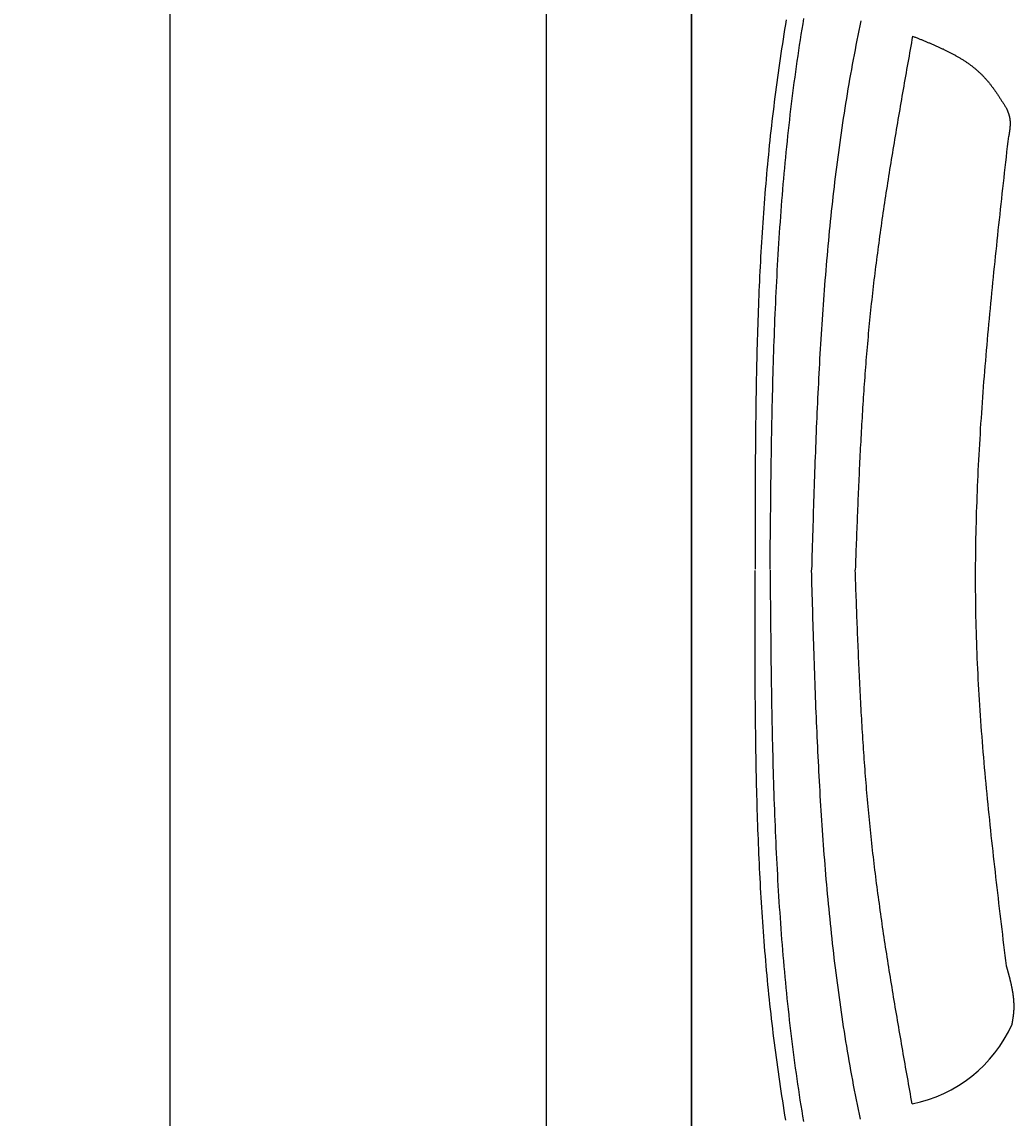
# Model space of a CAD drawing. Extents: x 715 to 7297, y 267 to 5710.
# Tile 5 of 91: x 715 to 1392, y 1359 to 2107. Entities that reach past the tile are written whole.
import ezdxf

# ---------------------------------------------------------------- set-up
doc = ezdxf.new("R2010")
doc.units = 0
doc.layers.get('0').update_dxf_attribs({"linetype": 'CONTINUOUS'})
doc.layers.get('DEFPOINTS').update_dxf_attribs({"linetype": 'CONTINUOUS'})
doc.layers.add('4', color=3, linetype='CONTINUOUS')
doc.layers.add('CAR', color=10, linetype='CONTINUOUS')
doc.styles.get("Standard").update_dxf_attribs({"font": 'ISOCP.SHX'})
doc.dimstyles.get("Standard").update_dxf_attribs({"dimtxt": 6, "dimasz": 10, "dimexe": 0.18, "dimexo": 0.0625, "dimgap": 2, "dimtad": 1, "dimzin": 0, "dimcen": 0.09, "dimazin": 3, "dimtfac": 1, "dimtofl": 0, "dimtmove": 0, "dimatfit": 3})

# ---------------------------------------------------------------- blocks, each defined once
blk = doc.blocks.new('PUNKT')
at = {"layer": '4', "color": 0, "linetype": 'BYBLOCK'}
blk.add_line((-0.5, 0), (-1, 0), dxfattribs=at)
at = {"layer": '4', "color": 0, "linetype": 'BYBLOCK', "const_width": 0.5}
blk.add_lwpolyline([(-0.25, 0, 1), (0.25, 0, 1)], format="xyb", close=True, dxfattribs=at)
blk = doc.blocks.new('*U20')
at = {"layer": '4', "color": 2}
blk.add_text('490', height=70, rotation=90, dxfattribs=at).set_placement((785.85, 2660.12))
blk = doc.blocks.new('*D4')
at = {"layer": '4'}
for p, q in [((1352.77, 5187.27), (775.85, 5187.27)), ((815.85, 327.27), (815.85, 5147.27)), ((1352.77, 287.27), (775.85, 287.27))]:
    blk.add_line(p, q, dxfattribs=at)
at = {"layer": 'DEFPOINTS', "color": 0}
for p in [(815.85, 5187.27), (1372.77, 5187.27), (1372.77, 287.27)]:
    blk.add_point(p, dxfattribs=at)
blk.add_blockref('*U20', (0, 0))
at = {"layer": '4', "xscale": 40, "yscale": 40, "zscale": 40}
for p, rotation in [((815.85, 5187.27), 90), ((815.85, 287.27), 270)]:
    blk.add_blockref('PUNKT', p, dxfattribs=dict(at, rotation=rotation))

msp = doc.modelspace()

# ---------------------------------------------------------------- linework, layer by layer
for p, q in [((1171.626, 5090.337), (1171.717, 437.271)), ((1171.578, 390.271), (1171.578, 5084.271)), ((1072.775, 337.271), (1072.775, 2737.271))]:
    msp.add_line(p, q)
at = {"layer": 'CAR'}
for points in [[(1236.28, 2108.55, 0), (1235.75, 2105.27, 0), (1235.22, 2101.99, 0), (1234.71, 2098.7, 0), (1234.2, 2095.42, 0), (1233.69, 2092.14, 0), (1233.19, 2088.85, 0), (1232.7, 2085.56, 0), (1232.21, 2082.28, 0), (1231.74, 2078.99, 0), (1231.26, 2075.7, 0), (1230.8, 2072.41, 0), (1230.34, 2069.12, 0), (1229.89, 2065.83, 0), (1229.45, 2062.54, 0), (1229.02, 2059.25, 0), (1228.59, 2055.95, 0), (1228.17, 2052.66, 0), (1227.76, 2049.36, 0), (1227.36, 2046.07, 0), (1226.97, 2042.77, 0), (1226.58, 2039.47, 0), (1226.2, 2036.18, 0), (1225.83, 2032.88, 0), (1225.47, 2029.58, 0), (1225.12, 2026.27, 0), (1224.78, 2022.97, 0), (1224.44, 2019.67, 0), (1224.11, 2016.37, 0), (1223.79, 2013.06, 0), (1223.48, 2009.76, 0), (1223.17, 2006.45, 0), (1222.87, 2003.14, 0), (1222.58, 1999.84, 0), (1222.3, 1996.53, 0), (1222.02, 1993.22, 0), (1221.75, 1989.91, 0), (1221.49, 1986.6, 0), (1221.23, 1983.29, 0), (1220.99, 1979.97, 0), (1220.74, 1976.66, 0), (1220.51, 1973.35, 0), (1220.28, 1970.03, 0), (1220.06, 1966.72, 0), (1219.84, 1963.4, 0), (1219.63, 1960.09, 0), (1219.43, 1956.77, 0), (1219.23, 1953.45, 0), (1219.04, 1950.13, 0), (1218.86, 1946.82, 0), (1218.68, 1943.5, 0), (1218.5, 1940.18, 0), (1218.33, 1936.86, 0), (1218.17, 1933.53, 0), (1218.01, 1930.21, 0), (1217.86, 1926.89, 0), (1217.72, 1923.57, 0), (1217.58, 1920.24, 0), (1217.44, 1916.92, 0), (1217.31, 1913.6, 0), (1217.18, 1910.27, 0), (1217.06, 1906.94, 0), (1216.94, 1903.62, 0), (1216.83, 1900.29, 0), (1216.72, 1896.96, 0), (1216.62, 1893.64, 0), (1216.52, 1890.31, 0), (1216.43, 1886.98, 0), (1216.34, 1883.65, 0), (1216.25, 1880.32, 0), (1216.17, 1876.99, 0), (1216.09, 1873.66, 0), (1216.02, 1870.33, 0), (1215.95, 1867, 0), (1215.88, 1863.67, 0), (1215.82, 1860.34, 0), (1215.76, 1857, 0), (1215.7, 1853.67, 0), (1215.65, 1850.34, 0), (1215.6, 1847.01, 0), (1215.55, 1843.67, 0), (1215.51, 1840.34, 0), (1215.47, 1837, 0), (1215.43, 1833.67, 0), (1215.39, 1830.34, 0), (1215.36, 1827, 0), (1215.33, 1823.67, 0), (1215.3, 1820.33, 0), (1215.28, 1816.99, 0), (1215.26, 1813.66, 0), (1215.23, 1810.32, 0), (1215.22, 1806.98, 0), (1215.2, 1803.65, 0), (1215.18, 1800.31, 0), (1215.17, 1796.97, 0), (1215.16, 1793.64, 0), (1215.15, 1790.3, 0), (1215.14, 1786.96, 0), (1215.14, 1783.62, 0), (1215.13, 1780.29, 0), (1215.13, 1776.95, 0), (1215.12, 1773.61, 0), (1215.12, 1770.27, 0), (1215.12, 1766.93, 0), (1215.12, 1763.59, 0), (1215.12, 1760.26, 0), (1215.12, 1756.92, 0), (1215.13, 1753.58, 0), (1215.13, 1750.24, 0), (1215.13, 1746.9, 0), (1215.14, 1743.56, 0), (1215.14, 1740.22, 0), (1215.14, 1736.88, 0), (1215.15, 1733.54, 0)], [(1225.3, 1733.32, 0), (1225.34, 1737.04, 0), (1225.37, 1740.76, 0), (1225.4, 1744.48, 0), (1225.44, 1748.2, 0), (1225.47, 1751.92, 0), (1225.51, 1755.64, 0), (1225.55, 1759.36, 0), (1225.58, 1763.08, 0), (1225.62, 1766.8, 0), (1225.66, 1770.52, 0), (1225.7, 1774.24, 0), (1225.74, 1777.96, 0), (1225.78, 1781.68, 0), (1225.83, 1785.4, 0), (1225.87, 1789.11, 0), (1225.92, 1792.83, 0), (1225.97, 1796.55, 0), (1226.02, 1800.27, 0), (1226.07, 1803.98, 0), (1226.12, 1807.7, 0), (1226.18, 1811.42, 0), (1226.24, 1815.13, 0), (1226.3, 1818.85, 0), (1226.37, 1822.56, 0), (1226.43, 1826.28, 0), (1226.5, 1829.99, 0), (1226.58, 1833.7, 0), (1226.65, 1837.42, 0), (1226.73, 1841.13, 0), (1226.81, 1844.84, 0), (1226.9, 1848.55, 0), (1226.99, 1852.26, 0), (1227.08, 1855.97, 0), (1227.17, 1859.68, 0), (1227.27, 1863.39, 0), (1227.38, 1867.1, 0), (1227.49, 1870.81, 0), (1227.6, 1874.52, 0), (1227.71, 1878.22, 0), (1227.83, 1881.93, 0), (1227.96, 1885.63, 0), (1228.09, 1889.34, 0), (1228.22, 1893.04, 0), (1228.36, 1896.74, 0), (1228.5, 1900.44, 0), (1228.65, 1904.14, 0), (1228.81, 1907.84, 0), (1228.97, 1911.54, 0), (1229.13, 1915.24, 0), (1229.3, 1918.94, 0), (1229.47, 1922.63, 0), (1229.66, 1926.33, 0), (1229.84, 1930.02, 0), (1230.03, 1933.72, 0), (1230.23, 1937.41, 0), (1230.44, 1941.1, 0), (1230.65, 1944.79, 0), (1230.87, 1948.48, 0), (1231.09, 1952.17, 0), (1231.32, 1955.85, 0), (1231.56, 1959.54, 0), (1231.8, 1963.22, 0), (1232.05, 1966.91, 0), (1232.31, 1970.59, 0), (1232.57, 1974.27, 0), (1232.85, 1977.95, 0), (1233.12, 1981.63, 0), (1233.41, 1985.31, 0), (1233.71, 1988.98, 0), (1234.01, 1992.66, 0), (1234.32, 1996.33, 0), (1234.63, 2000, 0), (1234.96, 2003.67, 0), (1235.29, 2007.34, 0), (1235.63, 2011.01, 0), (1235.99, 2014.68, 0), (1236.34, 2018.34, 0), (1236.71, 2022, 0), (1237.09, 2025.67, 0), (1237.47, 2029.33, 0), (1237.86, 2032.99, 0), (1238.27, 2036.64, 0), (1238.68, 2040.3, 0), (1239.1, 2043.95, 0), (1239.53, 2047.61, 0), (1239.97, 2051.26, 0), (1240.42, 2054.91, 0), (1240.88, 2058.56, 0), (1241.35, 2062.2, 0), (1241.82, 2065.85, 0), (1242.31, 2069.49, 0), (1242.81, 2073.13, 0), (1243.32, 2076.77, 0), (1243.84, 2080.41, 0), (1244.37, 2084.04, 0), (1244.91, 2087.68, 0), (1245.46, 2091.31, 0), (1246.02, 2094.94, 0), (1246.59, 2098.57, 0), (1247.18, 2102.2, 0), (1247.77, 2105.82, 0), (1248.38, 2109.44, 0)], [(1287.3, 2107.81, 0), (1286.6, 2104.52, 0), (1285.91, 2101.23, 0), (1285.24, 2097.93, 0), (1284.57, 2094.63, 0), (1283.92, 2091.33, 0), (1283.27, 2088.02, 0), (1282.64, 2084.71, 0), (1282.01, 2081.4, 0), (1281.4, 2078.09, 0), (1280.79, 2074.78, 0), (1280.2, 2071.46, 0), (1279.61, 2068.14, 0), (1279.04, 2064.82, 0), (1278.47, 2061.49, 0), (1277.91, 2058.17, 0), (1277.36, 2054.84, 0), (1276.82, 2051.51, 0), (1276.29, 2048.18, 0), (1275.77, 2044.85, 0), (1275.26, 2041.51, 0), (1274.76, 2038.17, 0), (1274.26, 2034.84, 0), (1273.78, 2031.5, 0), (1273.3, 2028.15, 0), (1272.83, 2024.81, 0), (1272.37, 2021.47, 0), (1271.92, 2018.12, 0), (1271.47, 2014.77, 0), (1271.04, 2011.43, 0), (1270.61, 2008.08, 0), (1270.19, 2004.73, 0), (1269.78, 2001.38, 0), (1269.37, 1998.02, 0), (1268.98, 1994.67, 0), (1268.59, 1991.32, 0), (1268.2, 1987.96, 0), (1267.83, 1984.61, 0), (1267.46, 1981.25, 0), (1267.1, 1977.9, 0), (1266.75, 1974.54, 0), (1266.4, 1971.18, 0), (1266.06, 1967.83, 0), (1265.73, 1964.47, 0), (1265.4, 1961.11, 0), (1265.08, 1957.75, 0), (1264.77, 1954.39, 0), (1264.46, 1951.03, 0), (1264.16, 1947.68, 0), (1263.87, 1944.32, 0), (1263.58, 1940.96, 0), (1263.29, 1937.6, 0), (1263.02, 1934.24, 0), (1262.75, 1930.89, 0), (1262.48, 1927.53, 0), (1262.22, 1924.17, 0), (1261.97, 1920.81, 0), (1261.72, 1917.46, 0), (1261.48, 1914.1, 0), (1261.24, 1910.75, 0), (1261.01, 1907.39, 0), (1260.78, 1904.04, 0), (1260.56, 1900.68, 0), (1260.34, 1897.33, 0), (1260.13, 1893.97, 0), (1259.92, 1890.62, 0), (1259.71, 1887.27, 0), (1259.52, 1883.91, 0), (1259.32, 1880.56, 0), (1259.13, 1877.21, 0), (1258.94, 1873.85, 0), (1258.76, 1870.5, 0), (1258.58, 1867.15, 0), (1258.41, 1863.8, 0), (1258.24, 1860.45, 0), (1258.07, 1857.1, 0), (1257.91, 1853.75, 0), (1257.75, 1850.39, 0), (1257.59, 1847.04, 0), (1257.44, 1843.69, 0), (1257.29, 1840.34, 0), (1257.14, 1836.99, 0), (1257, 1833.64, 0), (1256.86, 1830.29, 0), (1256.72, 1826.94, 0), (1256.58, 1823.59, 0), (1256.45, 1820.25, 0), (1256.32, 1816.9, 0), (1256.19, 1813.55, 0), (1256.07, 1810.2, 0), (1255.94, 1806.85, 0), (1255.82, 1803.5, 0), (1255.7, 1800.15, 0), (1255.59, 1796.8, 0), (1255.47, 1793.46, 0), (1255.36, 1790.11, 0), (1255.25, 1786.76, 0), (1255.14, 1783.41, 0), (1255.03, 1780.07, 0), (1254.92, 1776.72, 0), (1254.81, 1773.37, 0), (1254.71, 1770.02, 0), (1254.6, 1766.67, 0), (1254.5, 1763.33, 0), (1254.4, 1759.98, 0), (1254.3, 1756.63, 0), (1254.2, 1753.29, 0), (1254.1, 1749.94, 0), (1254, 1746.59, 0), (1253.9, 1743.24, 0), (1253.8, 1739.9, 0), (1253.7, 1736.55, 0), (1253.6, 1733.2, 0)], [(1322.57, 2097.45, 0), (1322.17, 2095.17, 0), (1321.76, 2092.9, 0), (1321.36, 2090.62, 0), (1320.96, 2088.35, 0), (1320.55, 2086.07, 0), (1320.15, 2083.8, 0), (1319.74, 2081.53, 0), (1319.34, 2079.25, 0), (1318.94, 2076.98, 0), (1318.53, 2074.7, 0), (1318.13, 2072.43, 0), (1317.73, 2070.15, 0), (1317.33, 2067.88, 0), (1316.93, 2065.61, 0), (1316.53, 2063.33, 0), (1316.13, 2061.06, 0), (1315.73, 2058.78, 0), (1315.34, 2056.51, 0), (1314.94, 2054.23, 0), (1314.55, 2051.96, 0), (1314.15, 2049.68, 0), (1313.76, 2047.4, 0), (1313.37, 2045.13, 0), (1312.97, 2042.85, 0), (1312.58, 2040.58, 0), (1312.2, 2038.3, 0), (1311.81, 2036.03, 0), (1311.42, 2033.75, 0), (1311.04, 2031.47, 0), (1310.65, 2029.2, 0), (1310.27, 2026.92, 0), (1309.89, 2024.64, 0), (1309.51, 2022.37, 0), (1309.14, 2020.09, 0), (1308.76, 2017.81, 0), (1308.39, 2015.54, 0), (1308.02, 2013.26, 0), (1307.65, 2010.98, 0), (1307.28, 2008.7, 0), (1306.91, 2006.42, 0), (1306.55, 2004.14, 0), (1306.19, 2001.87, 0), (1305.83, 1999.59, 0), (1305.47, 1997.31, 0), (1305.11, 1995.03, 0), (1304.76, 1992.75, 0), (1304.41, 1990.47, 0), (1304.06, 1988.19, 0), (1303.71, 1985.91, 0), (1303.37, 1983.63, 0), (1303.03, 1981.35, 0), (1302.69, 1979.07, 0), (1302.35, 1976.78, 0), (1302.02, 1974.5, 0), (1301.69, 1972.22, 0), (1301.36, 1969.94, 0), (1301.03, 1967.66, 0), (1300.71, 1965.37, 0), (1300.39, 1963.09, 0), (1300.07, 1960.81, 0), (1299.76, 1958.52, 0), (1299.45, 1956.24, 0), (1299.14, 1953.95, 0), (1298.83, 1951.67, 0), (1298.53, 1949.38, 0), (1298.23, 1947.1, 0), (1297.94, 1944.81, 0), (1297.64, 1942.53, 0), (1297.35, 1940.24, 0), (1297.07, 1937.95, 0), (1296.79, 1935.67, 0), (1296.51, 1933.38, 0), (1296.23, 1931.09, 0), (1295.96, 1928.8, 0), (1295.7, 1926.51, 0), (1295.43, 1924.22, 0), (1295.17, 1921.94, 0), (1294.92, 1919.65, 0), (1294.66, 1917.35, 0), (1294.41, 1915.06, 0), (1294.17, 1912.77, 0), (1293.93, 1910.48, 0), (1293.69, 1908.19, 0), (1293.46, 1905.9, 0), (1293.23, 1903.6, 0), (1293.01, 1901.31, 0), (1292.79, 1899.02, 0), (1292.57, 1896.72, 0), (1292.35, 1894.43, 0), (1292.14, 1892.13, 0), (1291.94, 1889.84, 0), (1291.73, 1887.54, 0), (1291.53, 1885.25, 0), (1291.34, 1882.95, 0), (1291.15, 1880.65, 0), (1290.96, 1878.36, 0), (1290.77, 1876.06, 0), (1290.59, 1873.76, 0), (1290.41, 1871.46, 0), (1290.23, 1869.16, 0), (1290.06, 1866.87, 0), (1289.89, 1864.57, 0), (1289.72, 1862.27, 0), (1289.55, 1859.97, 0), (1289.39, 1857.67, 0), (1289.23, 1855.37, 0), (1289.07, 1853.07, 0), (1288.92, 1850.77, 0), (1288.77, 1848.47, 0), (1288.62, 1846.16, 0), (1288.48, 1843.86, 0), (1288.33, 1841.56, 0), (1288.19, 1839.26, 0), (1288.05, 1836.96, 0), (1287.91, 1834.65, 0), (1287.78, 1832.35, 0), (1287.65, 1830.05, 0), (1287.52, 1827.74, 0), (1287.39, 1825.44, 0), (1287.27, 1823.14, 0), (1287.14, 1820.83, 0), (1287.02, 1818.53, 0), (1286.9, 1816.22, 0), (1286.78, 1813.92, 0), (1286.67, 1811.61, 0), (1286.55, 1809.31, 0), (1286.44, 1807, 0), (1286.33, 1804.7, 0), (1286.22, 1802.39, 0), (1286.11, 1800.09, 0), (1286.01, 1797.78, 0), (1285.9, 1795.47, 0), (1285.8, 1793.17, 0), (1285.7, 1790.86, 0), (1285.59, 1788.56, 0), (1285.49, 1786.25, 0), (1285.4, 1783.94, 0), (1285.3, 1781.64, 0), (1285.2, 1779.33, 0), (1285.11, 1777.02, 0), (1285.01, 1774.71, 0), (1284.92, 1772.41, 0), (1284.83, 1770.1, 0), (1284.74, 1767.79, 0), (1284.65, 1765.48, 0), (1284.56, 1763.18, 0), (1284.47, 1760.87, 0), (1284.38, 1758.56, 0), (1284.29, 1756.25, 0), (1284.2, 1753.95, 0), (1284.12, 1751.64, 0), (1284.03, 1749.33, 0), (1283.94, 1747.02, 0), (1283.86, 1744.71, 0), (1283.77, 1742.41, 0), (1283.68, 1740.1, 0), (1283.6, 1737.79, 0), (1283.51, 1735.48, 0), (1283.43, 1733.17, 0)], [(1322.57, 2097.45, 0), (1323.08, 2097.25, 0), (1323.58, 2097.04, 0), (1324.08, 2096.84, 0), (1324.58, 2096.64, 0), (1325.08, 2096.44, 0), (1325.59, 2096.24, 0), (1326.09, 2096.04, 0), (1326.59, 2095.84, 0), (1327.09, 2095.64, 0), (1327.59, 2095.44, 0), (1328.09, 2095.23, 0), (1328.59, 2095.03, 0), (1329.09, 2094.83, 0), (1329.59, 2094.62, 0), (1330.09, 2094.42, 0), (1330.59, 2094.22, 0), (1331.09, 2094.01, 0), (1331.59, 2093.81, 0), (1332.08, 2093.6, 0), (1332.58, 2093.39, 0), (1333.08, 2093.19, 0), (1333.57, 2092.98, 0), (1334.07, 2092.77, 0), (1334.56, 2092.56, 0), (1335.06, 2092.35, 0), (1335.55, 2092.14, 0), (1336.04, 2091.93, 0), (1336.54, 2091.72, 0), (1337.03, 2091.51, 0), (1337.52, 2091.3, 0), (1338.01, 2091.08, 0), (1338.5, 2090.87, 0), (1338.98, 2090.65, 0), (1339.47, 2090.43, 0), (1339.96, 2090.22, 0), (1340.44, 2090, 0), (1340.93, 2089.78, 0), (1341.41, 2089.55, 0), (1341.89, 2089.33, 0), (1342.38, 2089.11, 0), (1342.86, 2088.88, 0), (1343.34, 2088.66, 0), (1343.81, 2088.43, 0), (1344.29, 2088.2, 0), (1344.77, 2087.97, 0), (1345.24, 2087.74, 0), (1345.72, 2087.51, 0), (1346.19, 2087.28, 0), (1346.66, 2087.04, 0), (1347.13, 2086.8, 0), (1347.6, 2086.57, 0), (1348.07, 2086.33, 0), (1348.53, 2086.08, 0), (1349, 2085.84, 0), (1349.46, 2085.6, 0), (1349.92, 2085.35, 0), (1350.38, 2085.1, 0), (1350.84, 2084.85, 0), (1351.3, 2084.6, 0), (1351.75, 2084.35, 0), (1352.21, 2084.1, 0), (1352.66, 2083.84, 0), (1353.11, 2083.58, 0), (1353.56, 2083.32, 0), (1354, 2083.06, 0), (1354.45, 2082.8, 0), (1354.89, 2082.53, 0), (1355.34, 2082.26, 0), (1355.78, 2081.99, 0), (1356.22, 2081.72, 0), (1356.65, 2081.45, 0), (1357.09, 2081.17, 0), (1357.52, 2080.9, 0), (1357.95, 2080.62, 0), (1358.38, 2080.33, 0), (1358.81, 2080.05, 0), (1359.23, 2079.76, 0), (1359.66, 2079.47, 0), (1360.08, 2079.18, 0), (1360.49, 2078.89, 0), (1360.91, 2078.59, 0), (1361.33, 2078.29, 0), (1361.74, 2077.99, 0), (1362.15, 2077.69, 0), (1362.56, 2077.38, 0), (1362.96, 2077.08, 0), (1363.37, 2076.77, 0), (1363.77, 2076.45, 0), (1364.17, 2076.14, 0), (1364.56, 2075.82, 0), (1364.96, 2075.5, 0), (1365.35, 2075.17, 0), (1365.74, 2074.85, 0), (1366.13, 2074.52, 0), (1366.51, 2074.19, 0), (1366.89, 2073.85, 0), (1367.27, 2073.51, 0), (1367.65, 2073.17, 0), (1368.02, 2072.83, 0), (1368.4, 2072.48, 0), (1368.77, 2072.13, 0), (1369.13, 2071.78, 0), (1369.5, 2071.43, 0), (1369.86, 2071.07, 0), (1370.22, 2070.71, 0), (1370.57, 2070.34, 0), (1370.92, 2069.98, 0), (1371.27, 2069.6, 0), (1371.62, 2069.23, 0), (1371.97, 2068.85, 0), (1372.31, 2068.48, 0), (1372.65, 2068.09, 0), (1372.98, 2067.71, 0), (1373.32, 2067.32, 0), (1373.65, 2066.93, 0), (1373.98, 2066.54, 0), (1374.31, 2066.14, 0), (1374.64, 2065.74, 0), (1374.96, 2065.34, 0), (1375.28, 2064.94, 0), (1375.6, 2064.53, 0), (1375.92, 2064.13, 0), (1376.23, 2063.72, 0), (1376.54, 2063.31, 0), (1376.86, 2062.89, 0), (1377.17, 2062.48, 0), (1377.47, 2062.06, 0), (1377.78, 2061.64, 0), (1378.08, 2061.22, 0), (1378.39, 2060.79, 0), (1378.69, 2060.37, 0), (1378.99, 2059.94, 0), (1379.29, 2059.52, 0), (1379.58, 2059.09, 0), (1379.88, 2058.65, 0), (1380.18, 2058.22, 0), (1380.47, 2057.79, 0), (1380.76, 2057.35, 0), (1381.05, 2056.92, 0), (1381.34, 2056.48, 0), (1381.63, 2056.04, 0), (1381.92, 2055.6, 0), (1382.21, 2055.16, 0), (1382.49, 2054.72, 0), (1382.78, 2054.27, 0), (1383.06, 2053.83, 0), (1383.35, 2053.39, 0), (1383.63, 2052.94, 0), (1383.91, 2052.5, 0), (1384.2, 2052.05, 0), (1384.48, 2051.6, 0), (1384.76, 2051.16, 0), (1385.04, 2050.71, 0), (1385.32, 2050.26, 0), (1385.6, 2049.81, 0), (1385.88, 2049.36, 0), (1386.16, 2048.91, 0), (1386.44, 2048.47, 0), (1386.72, 2048.02, 0)], [(1386.72, 2048.02, 0), (1386.77, 2047.9, 0), (1386.81, 2047.79, 0), (1386.86, 2047.68, 0), (1386.9, 2047.56, 0), (1386.95, 2047.45, 0), (1387, 2047.34, 0), (1387.04, 2047.22, 0), (1387.09, 2047.11, 0), (1387.13, 2047, 0), (1387.18, 2046.88, 0), (1387.22, 2046.77, 0), (1387.27, 2046.66, 0), (1387.31, 2046.54, 0), (1387.36, 2046.43, 0), (1387.4, 2046.32, 0), (1387.44, 2046.2, 0), (1387.49, 2046.09, 0), (1387.53, 2045.98, 0), (1387.57, 2045.86, 0), (1387.62, 2045.75, 0), (1387.66, 2045.63, 0), (1387.7, 2045.52, 0), (1387.74, 2045.41, 0), (1387.78, 2045.29, 0), (1387.82, 2045.18, 0), (1387.86, 2045.06, 0), (1387.9, 2044.95, 0), (1387.94, 2044.84, 0), (1387.98, 2044.72, 0), (1388.02, 2044.61, 0), (1388.06, 2044.49, 0), (1388.1, 2044.38, 0), (1388.14, 2044.26, 0), (1388.17, 2044.15, 0), (1388.21, 2044.04, 0), (1388.24, 2043.92, 0), (1388.28, 2043.81, 0), (1388.31, 2043.69, 0), (1388.35, 2043.58, 0), (1388.38, 2043.46, 0), (1388.41, 2043.35, 0), (1388.45, 2043.23, 0), (1388.48, 2043.12, 0), (1388.51, 2043, 0), (1388.54, 2042.88, 0), (1388.57, 2042.77, 0), (1388.6, 2042.65, 0), (1388.62, 2042.54, 0), (1388.65, 2042.42, 0), (1388.68, 2042.31, 0), (1388.7, 2042.19, 0), (1388.73, 2042.07, 0), (1388.75, 2041.96, 0), (1388.77, 2041.84, 0), (1388.8, 2041.72, 0), (1388.82, 2041.61, 0), (1388.84, 2041.49, 0), (1388.86, 2041.37, 0), (1388.88, 2041.26, 0), (1388.9, 2041.14, 0), (1388.91, 2041.02, 0), (1388.93, 2040.9, 0), (1388.95, 2040.79, 0), (1388.96, 2040.67, 0), (1388.98, 2040.55, 0), (1388.99, 2040.43, 0), (1389, 2040.31, 0), (1389.02, 2040.2, 0), (1389.03, 2040.08, 0), (1389.04, 2039.96, 0), (1389.05, 2039.84, 0), (1389.06, 2039.72, 0), (1389.07, 2039.6, 0), (1389.08, 2039.49, 0), (1389.08, 2039.37, 0), (1389.09, 2039.25, 0), (1389.1, 2039.13, 0), (1389.1, 2039.01, 0), (1389.11, 2038.89, 0), (1389.11, 2038.77, 0), (1389.12, 2038.65, 0), (1389.12, 2038.53, 0), (1389.12, 2038.41, 0), (1389.13, 2038.29, 0), (1389.13, 2038.17, 0), (1389.13, 2038.05, 0), (1389.13, 2037.94, 0), (1389.13, 2037.82, 0), (1389.13, 2037.7, 0), (1389.13, 2037.58, 0), (1389.13, 2037.46, 0), (1389.12, 2037.33, 0), (1389.12, 2037.21, 0), (1389.12, 2037.09, 0), (1389.12, 2036.97, 0), (1389.11, 2036.85, 0), (1389.11, 2036.73, 0), (1389.1, 2036.61, 0), (1389.1, 2036.49, 0), (1389.09, 2036.37, 0), (1389.08, 2036.25, 0), (1389.08, 2036.13, 0), (1389.07, 2036.01, 0), (1389.06, 2035.89, 0), (1389.05, 2035.77, 0), (1389.05, 2035.65, 0), (1389.04, 2035.52, 0), (1389.03, 2035.4, 0), (1389.02, 2035.28, 0), (1389.01, 2035.16, 0), (1389, 2035.04, 0), (1388.99, 2034.92, 0), (1388.98, 2034.8, 0), (1388.96, 2034.67, 0), (1388.95, 2034.55, 0), (1388.94, 2034.43, 0), (1388.93, 2034.31, 0), (1388.91, 2034.19, 0), (1388.9, 2034.07, 0), (1388.89, 2033.94, 0), (1388.87, 2033.82, 0), (1388.86, 2033.7, 0), (1388.85, 2033.58, 0), (1388.83, 2033.46, 0), (1388.82, 2033.33, 0), (1388.8, 2033.21, 0), (1388.79, 2033.09, 0), (1388.77, 2032.97, 0), (1388.75, 2032.85, 0), (1388.74, 2032.72, 0), (1388.72, 2032.6, 0), (1388.71, 2032.48, 0), (1388.69, 2032.36, 0), (1388.67, 2032.23, 0), (1388.65, 2032.11, 0), (1388.64, 2031.99, 0), (1388.62, 2031.87, 0), (1388.6, 2031.74, 0), (1388.58, 2031.62, 0), (1388.57, 2031.5, 0), (1388.55, 2031.38, 0), (1388.53, 2031.25, 0), (1388.51, 2031.13, 0), (1388.49, 2031.01, 0), (1388.47, 2030.89, 0), (1388.46, 2030.76, 0), (1388.44, 2030.64, 0), (1388.42, 2030.52, 0), (1388.4, 2030.4, 0), (1388.38, 2030.27, 0), (1388.36, 2030.15, 0), (1388.34, 2030.03, 0), (1388.32, 2029.91, 0), (1388.3, 2029.78, 0), (1388.28, 2029.66, 0), (1388.26, 2029.54, 0), (1388.25, 2029.41, 0), (1388.23, 2029.29, 0), (1388.21, 2029.17, 0)], [(1386.65, 1462.94, 0), (1386.22, 1466.49, 0), (1385.79, 1470.05, 0), (1385.36, 1473.61, 0), (1384.93, 1477.16, 0), (1384.5, 1480.72, 0), (1384.07, 1484.27, 0), (1383.65, 1487.83, 0), (1383.22, 1491.39, 0), (1382.8, 1494.94, 0), (1382.37, 1498.5, 0), (1381.95, 1502.06, 0), (1381.53, 1505.61, 0), (1381.11, 1509.17, 0), (1380.7, 1512.73, 0), (1380.29, 1516.28, 0), (1379.87, 1519.84, 0), (1379.47, 1523.4, 0), (1379.06, 1526.95, 0), (1378.66, 1530.51, 0), (1378.26, 1534.07, 0), (1377.86, 1537.62, 0), (1377.47, 1541.18, 0), (1377.08, 1544.74, 0), (1376.69, 1548.29, 0), (1376.31, 1551.85, 0), (1375.93, 1555.41, 0), (1375.56, 1558.96, 0), (1375.19, 1562.52, 0), (1374.82, 1566.08, 0), (1374.46, 1569.63, 0), (1374.1, 1573.19, 0), (1373.75, 1576.75, 0), (1373.41, 1580.31, 0), (1373.07, 1583.86, 0), (1372.73, 1587.42, 0), (1372.4, 1590.98, 0), (1372.08, 1594.54, 0), (1371.76, 1598.09, 0), (1371.45, 1601.65, 0), (1371.14, 1605.21, 0), (1370.84, 1608.77, 0), (1370.55, 1612.32, 0), (1370.27, 1615.88, 0), (1369.99, 1619.44, 0), (1369.71, 1623, 0), (1369.45, 1626.56, 0), (1369.19, 1630.11, 0), (1368.94, 1633.67, 0), (1368.7, 1637.23, 0), (1368.47, 1640.79, 0), (1368.24, 1644.35, 0), (1368.02, 1647.91, 0), (1367.81, 1651.47, 0), (1367.61, 1655.02, 0), (1367.42, 1658.58, 0), (1367.23, 1662.14, 0), (1367.06, 1665.7, 0), (1366.89, 1669.26, 0), (1366.74, 1672.82, 0), (1366.59, 1676.38, 0), (1366.45, 1679.94, 0), (1366.32, 1683.5, 0), (1366.2, 1687.06, 0), (1366.1, 1690.62, 0), (1366, 1694.18, 0), (1365.91, 1697.74, 0), (1365.84, 1701.3, 0), (1365.77, 1704.86, 0), (1365.71, 1708.42, 0), (1365.67, 1711.98, 0), (1365.63, 1715.54, 0), (1365.6, 1719.1, 0), (1365.59, 1722.66, 0), (1365.58, 1726.22, 0), (1365.58, 1729.79, 0), (1365.59, 1733.35, 0), (1365.61, 1736.91, 0), (1365.64, 1740.47, 0), (1365.68, 1744.03, 0), (1365.73, 1747.59, 0), (1365.79, 1751.15, 0), (1365.85, 1754.72, 0), (1365.93, 1758.28, 0), (1366.01, 1761.84, 0), (1366.1, 1765.4, 0), (1366.2, 1768.96, 0), (1366.31, 1772.53, 0), (1366.42, 1776.09, 0), (1366.54, 1779.65, 0), (1366.68, 1783.21, 0), (1366.81, 1786.78, 0), (1366.96, 1790.34, 0), (1367.11, 1793.9, 0), (1367.28, 1797.47, 0), (1367.44, 1801.03, 0), (1367.62, 1804.59, 0), (1367.8, 1808.15, 0), (1367.99, 1811.72, 0), (1368.19, 1815.28, 0), (1368.39, 1818.84, 0), (1368.6, 1822.41, 0), (1368.82, 1825.97, 0), (1369.04, 1829.53, 0), (1369.27, 1833.1, 0), (1369.5, 1836.66, 0), (1369.74, 1840.23, 0), (1369.99, 1843.79, 0), (1370.24, 1847.35, 0), (1370.5, 1850.92, 0), (1370.77, 1854.48, 0), (1371.03, 1858.05, 0), (1371.31, 1861.61, 0), (1371.59, 1865.17, 0), (1371.87, 1868.74, 0), (1372.16, 1872.3, 0), (1372.46, 1875.87, 0), (1372.76, 1879.43, 0), (1373.06, 1883, 0), (1373.37, 1886.56, 0), (1373.69, 1890.13, 0), (1374, 1893.69, 0), (1374.33, 1897.25, 0), (1374.65, 1900.82, 0), (1374.98, 1904.38, 0), (1375.32, 1907.95, 0), (1375.66, 1911.51, 0), (1376, 1915.08, 0), (1376.34, 1918.64, 0), (1376.69, 1922.21, 0), (1377.04, 1925.77, 0), (1377.4, 1929.34, 0), (1377.76, 1932.9, 0), (1378.12, 1936.47, 0), (1378.48, 1940.03, 0), (1378.85, 1943.6, 0), (1379.22, 1947.16, 0), (1379.59, 1950.73, 0), (1379.97, 1954.29, 0), (1380.34, 1957.86, 0), (1380.72, 1961.43, 0), (1381.1, 1964.99, 0), (1381.49, 1968.56, 0), (1381.87, 1972.12, 0), (1382.26, 1975.69, 0), (1382.65, 1979.25, 0), (1383.04, 1982.82, 0), (1383.43, 1986.38, 0), (1383.82, 1989.95, 0), (1384.22, 1993.51, 0), (1384.61, 1997.08, 0), (1385.01, 2000.65, 0), (1385.41, 2004.21, 0), (1385.81, 2007.78, 0), (1386.21, 2011.34, 0), (1386.61, 2014.91, 0), (1387.01, 2018.47, 0), (1387.41, 2022.04, 0), (1387.81, 2025.6, 0), (1388.21, 2029.17, 0)], [(1235.96, 1357.66, 0), (1235.43, 1360.94, 0), (1234.91, 1364.23, 0), (1234.4, 1367.51, 0), (1233.89, 1370.79, 0), (1233.39, 1374.08, 0), (1232.89, 1377.37, 0), (1232.4, 1380.65, 0), (1231.92, 1383.94, 0), (1231.44, 1387.23, 0), (1230.97, 1390.52, 0), (1230.51, 1393.81, 0), (1230.06, 1397.1, 0), (1229.61, 1400.39, 0), (1229.17, 1403.68, 0), (1228.74, 1406.97, 0), (1228.32, 1410.27, 0), (1227.9, 1413.56, 0), (1227.49, 1416.86, 0), (1227.09, 1420.15, 0), (1226.7, 1423.45, 0), (1226.32, 1426.75, 0), (1225.95, 1430.05, 0), (1225.58, 1433.34, 0), (1225.22, 1436.65, 0), (1224.87, 1439.95, 0), (1224.53, 1443.25, 0), (1224.2, 1446.55, 0), (1223.87, 1449.86, 0), (1223.55, 1453.16, 0), (1223.24, 1456.47, 0), (1222.94, 1459.77, 0), (1222.64, 1463.08, 0), (1222.36, 1466.39, 0), (1222.07, 1469.7, 0), (1221.8, 1473.01, 0), (1221.53, 1476.32, 0), (1221.27, 1479.63, 0), (1221.02, 1482.94, 0), (1220.78, 1486.25, 0), (1220.54, 1489.56, 0), (1220.3, 1492.88, 0), (1220.08, 1496.19, 0), (1219.86, 1499.51, 0), (1219.65, 1502.82, 0), (1219.44, 1506.14, 0), (1219.24, 1509.46, 0), (1219.04, 1512.77, 0), (1218.86, 1516.09, 0), (1218.67, 1519.41, 0), (1218.5, 1522.73, 0), (1218.33, 1526.05, 0), (1218.16, 1529.37, 0), (1218, 1532.69, 0), (1217.85, 1536.01, 0), (1217.7, 1539.34, 0), (1217.55, 1542.66, 0), (1217.42, 1545.98, 0), (1217.28, 1549.31, 0), (1217.15, 1552.63, 0), (1217.03, 1555.96, 0), (1216.91, 1559.28, 0), (1216.8, 1562.61, 0), (1216.69, 1565.94, 0), (1216.59, 1569.26, 0), (1216.49, 1572.59, 0), (1216.39, 1575.92, 0), (1216.3, 1579.25, 0), (1216.21, 1582.58, 0), (1216.13, 1585.91, 0), (1216.05, 1589.24, 0), (1215.97, 1592.57, 0), (1215.9, 1595.9, 0), (1215.83, 1599.23, 0), (1215.77, 1602.56, 0), (1215.71, 1605.89, 0), (1215.65, 1609.22, 0), (1215.6, 1612.56, 0), (1215.55, 1615.89, 0), (1215.5, 1619.22, 0), (1215.46, 1622.56, 0), (1215.42, 1625.89, 0), (1215.38, 1629.22, 0), (1215.34, 1632.56, 0), (1215.31, 1635.89, 0), (1215.28, 1639.23, 0), (1215.25, 1642.56, 0), (1215.23, 1645.9, 0), (1215.21, 1649.24, 0), (1215.19, 1652.57, 0), (1215.17, 1655.91, 0), (1215.15, 1659.24, 0), (1215.14, 1662.58, 0), (1215.13, 1665.92, 0), (1215.12, 1669.26, 0), (1215.11, 1672.59, 0), (1215.1, 1675.93, 0), (1215.1, 1679.27, 0), (1215.09, 1682.61, 0), (1215.09, 1685.94, 0), (1215.09, 1689.28, 0), (1215.09, 1692.62, 0), (1215.09, 1695.96, 0), (1215.09, 1699.3, 0), (1215.09, 1702.64, 0), (1215.1, 1705.97, 0), (1215.1, 1709.31, 0), (1215.11, 1712.65, 0), (1215.11, 1715.99, 0), (1215.12, 1719.33, 0), (1215.13, 1722.67, 0), (1215.13, 1726.01, 0), (1215.14, 1729.35, 0), (1215.15, 1732.68, 0)], [(1225.3, 1732.9, 0), (1225.33, 1729.18, 0), (1225.36, 1725.46, 0), (1225.39, 1721.74, 0), (1225.43, 1718.02, 0), (1225.46, 1714.3, 0), (1225.49, 1710.58, 0), (1225.52, 1706.86, 0), (1225.56, 1703.14, 0), (1225.59, 1699.42, 0), (1225.63, 1695.7, 0), (1225.66, 1691.98, 0), (1225.7, 1688.26, 0), (1225.74, 1684.54, 0), (1225.78, 1680.83, 0), (1225.82, 1677.11, 0), (1225.87, 1673.39, 0), (1225.91, 1669.67, 0), (1225.96, 1665.95, 0), (1226.01, 1662.24, 0), (1226.06, 1658.52, 0), (1226.11, 1654.8, 0), (1226.17, 1651.09, 0), (1226.23, 1647.37, 0), (1226.29, 1643.66, 0), (1226.35, 1639.94, 0), (1226.42, 1636.23, 0), (1226.49, 1632.52, 0), (1226.56, 1628.8, 0), (1226.64, 1625.09, 0), (1226.72, 1621.38, 0), (1226.8, 1617.67, 0), (1226.89, 1613.96, 0), (1226.97, 1610.24, 0), (1227.07, 1606.54, 0), (1227.16, 1602.83, 0), (1227.26, 1599.12, 0), (1227.37, 1595.41, 0), (1227.48, 1591.7, 0), (1227.59, 1588, 0), (1227.71, 1584.29, 0), (1227.83, 1580.59, 0), (1227.96, 1576.88, 0), (1228.09, 1573.18, 0), (1228.22, 1569.48, 0), (1228.36, 1565.78, 0), (1228.51, 1562.07, 0), (1228.66, 1558.37, 0), (1228.81, 1554.68, 0), (1228.97, 1550.98, 0), (1229.14, 1547.28, 0), (1229.31, 1543.58, 0), (1229.49, 1539.89, 0), (1229.67, 1536.19, 0), (1229.86, 1532.5, 0), (1230.06, 1528.81, 0), (1230.26, 1525.12, 0), (1230.47, 1521.43, 0), (1230.68, 1517.74, 0), (1230.9, 1514.05, 0), (1231.13, 1510.36, 0), (1231.36, 1506.68, 0), (1231.61, 1502.99, 0), (1231.85, 1499.31, 0), (1232.11, 1495.63, 0), (1232.37, 1491.94, 0), (1232.64, 1488.26, 0), (1232.91, 1484.59, 0), (1233.2, 1480.91, 0), (1233.49, 1477.23, 0), (1233.79, 1473.56, 0), (1234.09, 1469.88, 0), (1234.41, 1466.21, 0), (1234.73, 1462.54, 0), (1235.06, 1458.87, 0), (1235.4, 1455.2, 0), (1235.75, 1451.54, 0), (1236.1, 1447.87, 0), (1236.47, 1444.21, 0), (1236.84, 1440.55, 0), (1237.22, 1436.88, 0), (1237.61, 1433.23, 0), (1238.01, 1429.57, 0), (1238.42, 1425.91, 0), (1238.84, 1422.26, 0), (1239.26, 1418.6, 0), (1239.7, 1414.95, 0), (1240.15, 1411.3, 0), (1240.6, 1407.65, 0), (1241.07, 1404.01, 0), (1241.54, 1400.36, 0), (1242.03, 1396.72, 0), (1242.52, 1393.08, 0), (1243.03, 1389.44, 0), (1243.54, 1385.8, 0), (1244.07, 1382.16, 0), (1244.61, 1378.53, 0), (1245.15, 1374.89, 0), (1245.71, 1371.26, 0), (1246.28, 1367.63, 0), (1246.86, 1364.01, 0), (1247.45, 1360.38, 0), (1248.06, 1356.76, 0)], [(1286.98, 1358.36, 0), (1286.28, 1361.65, 0), (1285.6, 1364.94, 0), (1284.93, 1368.24, 0), (1284.26, 1371.54, 0), (1283.61, 1374.85, 0), (1282.97, 1378.15, 0), (1282.34, 1381.46, 0), (1281.72, 1384.77, 0), (1281.1, 1388.08, 0), (1280.5, 1391.4, 0), (1279.91, 1394.72, 0), (1279.33, 1398.04, 0), (1278.75, 1401.36, 0), (1278.19, 1404.68, 0), (1277.64, 1408.01, 0), (1277.09, 1411.34, 0), (1276.55, 1414.67, 0), (1276.03, 1418, 0), (1275.51, 1421.33, 0), (1275, 1424.67, 0), (1274.5, 1428.01, 0), (1274.01, 1431.34, 0), (1273.52, 1434.68, 0), (1273.05, 1438.03, 0), (1272.58, 1441.37, 0), (1272.13, 1444.71, 0), (1271.68, 1448.06, 0), (1271.24, 1451.41, 0), (1270.8, 1454.76, 0), (1270.38, 1458.1, 0), (1269.96, 1461.46, 0), (1269.55, 1464.81, 0), (1269.15, 1468.16, 0), (1268.75, 1471.51, 0), (1268.37, 1474.87, 0), (1267.99, 1478.22, 0), (1267.62, 1481.58, 0), (1267.25, 1484.93, 0), (1266.89, 1488.29, 0), (1266.54, 1491.65, 0), (1266.2, 1495, 0), (1265.86, 1498.36, 0), (1265.53, 1501.72, 0), (1265.21, 1505.08, 0), (1264.89, 1508.44, 0), (1264.58, 1511.8, 0), (1264.28, 1515.15, 0), (1263.98, 1518.51, 0), (1263.69, 1521.87, 0), (1263.4, 1525.23, 0), (1263.12, 1528.59, 0), (1262.85, 1531.95, 0), (1262.58, 1535.3, 0), (1262.32, 1538.66, 0), (1262.06, 1542.02, 0), (1261.81, 1545.38, 0), (1261.56, 1548.73, 0), (1261.32, 1552.09, 0), (1261.09, 1555.44, 0), (1260.86, 1558.8, 0), (1260.64, 1562.15, 0), (1260.42, 1565.51, 0), (1260.2, 1568.86, 0), (1259.99, 1572.22, 0), (1259.79, 1575.57, 0), (1259.58, 1578.93, 0), (1259.39, 1582.28, 0), (1259.2, 1585.63, 0), (1259.01, 1588.99, 0), (1258.82, 1592.34, 0), (1258.64, 1595.69, 0), (1258.47, 1599.04, 0), (1258.3, 1602.39, 0), (1258.13, 1605.75, 0), (1257.97, 1609.1, 0), (1257.81, 1612.45, 0), (1257.65, 1615.8, 0), (1257.49, 1619.15, 0), (1257.34, 1622.5, 0), (1257.2, 1625.85, 0), (1257.05, 1629.2, 0), (1256.91, 1632.55, 0), (1256.77, 1635.9, 0), (1256.64, 1639.25, 0), (1256.51, 1642.6, 0), (1256.38, 1645.95, 0), (1256.25, 1649.3, 0), (1256.12, 1652.65, 0), (1256, 1656, 0), (1255.88, 1659.35, 0), (1255.76, 1662.69, 0), (1255.65, 1666.04, 0), (1255.53, 1669.39, 0), (1255.42, 1672.74, 0), (1255.31, 1676.09, 0), (1255.2, 1679.43, 0), (1255.09, 1682.78, 0), (1254.99, 1686.13, 0), (1254.88, 1689.48, 0), (1254.78, 1692.83, 0), (1254.68, 1696.17, 0), (1254.57, 1699.52, 0), (1254.47, 1702.87, 0), (1254.38, 1706.22, 0), (1254.28, 1709.56, 0), (1254.18, 1712.91, 0), (1254.08, 1716.26, 0), (1253.98, 1719.61, 0), (1253.89, 1722.95, 0), (1253.79, 1726.3, 0), (1253.7, 1729.65, 0), (1253.6, 1732.99, 0)], [(1322.26, 1368.69, 0), (1321.86, 1370.97, 0), (1321.46, 1373.24, 0), (1321.06, 1375.52, 0), (1320.65, 1377.79, 0), (1320.25, 1380.07, 0), (1319.85, 1382.34, 0), (1319.45, 1384.61, 0), (1319.05, 1386.89, 0), (1318.65, 1389.16, 0), (1318.24, 1391.44, 0), (1317.84, 1393.71, 0), (1317.45, 1395.99, 0), (1317.05, 1398.26, 0), (1316.65, 1400.54, 0), (1316.25, 1402.81, 0), (1315.85, 1405.09, 0), (1315.46, 1407.36, 0), (1315.06, 1409.64, 0), (1314.67, 1411.91, 0), (1314.27, 1414.19, 0), (1313.88, 1416.47, 0), (1313.49, 1418.74, 0), (1313.1, 1421.02, 0), (1312.71, 1423.29, 0), (1312.32, 1425.57, 0), (1311.94, 1427.85, 0), (1311.55, 1430.12, 0), (1311.17, 1432.4, 0), (1310.78, 1434.67, 0), (1310.4, 1436.95, 0), (1310.02, 1439.23, 0), (1309.65, 1441.51, 0), (1309.27, 1443.78, 0), (1308.89, 1446.06, 0), (1308.52, 1448.34, 0), (1308.15, 1450.62, 0), (1307.78, 1452.89, 0), (1307.41, 1455.17, 0), (1307.04, 1457.45, 0), (1306.68, 1459.73, 0), (1306.32, 1462.01, 0), (1305.96, 1464.29, 0), (1305.6, 1466.57, 0), (1305.24, 1468.85, 0), (1304.89, 1471.12, 0), (1304.54, 1473.4, 0), (1304.19, 1475.68, 0), (1303.84, 1477.97, 0), (1303.5, 1480.25, 0), (1303.16, 1482.53, 0), (1302.82, 1484.81, 0), (1302.48, 1487.09, 0), (1302.14, 1489.37, 0), (1301.81, 1491.65, 0), (1301.48, 1493.94, 0), (1301.16, 1496.22, 0), (1300.83, 1498.5, 0), (1300.51, 1500.78, 0), (1300.19, 1503.07, 0), (1299.88, 1505.35, 0), (1299.57, 1507.63, 0), (1299.26, 1509.92, 0), (1298.95, 1512.2, 0), (1298.65, 1514.49, 0), (1298.35, 1516.77, 0), (1298.05, 1519.06, 0), (1297.76, 1521.35, 0), (1297.47, 1523.63, 0), (1297.18, 1525.92, 0), (1296.9, 1528.21, 0), (1296.62, 1530.49, 0), (1296.34, 1532.78, 0), (1296.07, 1535.07, 0), (1295.8, 1537.36, 0), (1295.53, 1539.65, 0), (1295.27, 1541.94, 0), (1295.01, 1544.23, 0), (1294.76, 1546.52, 0), (1294.51, 1548.81, 0), (1294.26, 1551.1, 0), (1294.02, 1553.39, 0), (1293.78, 1555.68, 0), (1293.54, 1557.97, 0), (1293.31, 1560.27, 0), (1293.09, 1562.56, 0), (1292.86, 1564.85, 0), (1292.64, 1567.15, 0), (1292.43, 1569.44, 0), (1292.22, 1571.74, 0), (1292.01, 1574.03, 0), (1291.8, 1576.33, 0), (1291.6, 1578.62, 0), (1291.41, 1580.92, 0), (1291.21, 1583.21, 0), (1291.02, 1585.51, 0), (1290.83, 1587.81, 0), (1290.65, 1590.11, 0), (1290.47, 1592.4, 0), (1290.29, 1594.7, 0), (1290.11, 1597, 0), (1289.94, 1599.3, 0), (1289.77, 1601.6, 0), (1289.61, 1603.9, 0), (1289.45, 1606.2, 0), (1289.28, 1608.5, 0), (1289.13, 1610.8, 0), (1288.97, 1613.1, 0), (1288.82, 1615.4, 0), (1288.67, 1617.7, 0), (1288.53, 1620, 0), (1288.38, 1622.31, 0), (1288.24, 1624.61, 0), (1288.1, 1626.91, 0), (1287.96, 1629.21, 0), (1287.83, 1631.52, 0), (1287.7, 1633.82, 0), (1287.57, 1636.12, 0), (1287.44, 1638.42, 0), (1287.31, 1640.73, 0), (1287.19, 1643.03, 0), (1287.07, 1645.34, 0), (1286.95, 1647.64, 0), (1286.83, 1649.95, 0), (1286.71, 1652.25, 0), (1286.6, 1654.56, 0), (1286.49, 1656.86, 0), (1286.38, 1659.17, 0), (1286.27, 1661.47, 0), (1286.16, 1663.78, 0), (1286.05, 1666.08, 0), (1285.95, 1668.39, 0), (1285.85, 1670.7, 0), (1285.75, 1673, 0), (1285.65, 1675.31, 0), (1285.55, 1677.61, 0), (1285.45, 1679.92, 0), (1285.35, 1682.23, 0), (1285.26, 1684.53, 0), (1285.16, 1686.84, 0), (1285.07, 1689.15, 0), (1284.98, 1691.46, 0), (1284.89, 1693.76, 0), (1284.8, 1696.07, 0), (1284.71, 1698.38, 0), (1284.62, 1700.69, 0), (1284.53, 1702.99, 0), (1284.44, 1705.3, 0), (1284.36, 1707.61, 0), (1284.27, 1709.92, 0), (1284.18, 1712.23, 0), (1284.1, 1714.53, 0), (1284.01, 1716.84, 0), (1283.93, 1719.15, 0), (1283.85, 1721.46, 0), (1283.76, 1723.77, 0), (1283.68, 1726.07, 0), (1283.6, 1728.38, 0), (1283.51, 1730.69, 0), (1283.43, 1733, 0)], [(1390.49, 1423.09, 0), (1390.54, 1423.34, 0), (1390.58, 1423.59, 0), (1390.63, 1423.84, 0), (1390.67, 1424.09, 0), (1390.71, 1424.34, 0), (1390.76, 1424.59, 0), (1390.8, 1424.84, 0), (1390.85, 1425.09, 0), (1390.89, 1425.34, 0), (1390.93, 1425.6, 0), (1390.98, 1425.85, 0), (1391.02, 1426.1, 0), (1391.06, 1426.35, 0), (1391.1, 1426.6, 0), (1391.14, 1426.85, 0), (1391.18, 1427.1, 0), (1391.22, 1427.35, 0), (1391.26, 1427.6, 0), (1391.29, 1427.85, 0), (1391.33, 1428.1, 0), (1391.36, 1428.36, 0), (1391.4, 1428.61, 0), (1391.43, 1428.86, 0), (1391.47, 1429.11, 0), (1391.5, 1429.36, 0), (1391.53, 1429.61, 0), (1391.56, 1429.86, 0), (1391.58, 1430.11, 0), (1391.61, 1430.36, 0), (1391.64, 1430.61, 0), (1391.66, 1430.86, 0), (1391.68, 1431.12, 0), (1391.7, 1431.37, 0), (1391.72, 1431.62, 0), (1391.74, 1431.87, 0), (1391.76, 1432.12, 0), (1391.77, 1432.37, 0), (1391.79, 1432.62, 0), (1391.8, 1432.87, 0), (1391.81, 1433.12, 0), (1391.82, 1433.37, 0), (1391.83, 1433.62, 0), (1391.84, 1433.87, 0), (1391.84, 1434.13, 0), (1391.85, 1434.38, 0), (1391.85, 1434.63, 0), (1391.85, 1434.88, 0), (1391.85, 1435.13, 0), (1391.85, 1435.38, 0), (1391.85, 1435.63, 0), (1391.85, 1435.88, 0), (1391.84, 1436.13, 0), (1391.84, 1436.38, 0), (1391.83, 1436.63, 0), (1391.82, 1436.88, 0), (1391.81, 1437.13, 0), (1391.8, 1437.39, 0), (1391.79, 1437.64, 0), (1391.78, 1437.89, 0), (1391.77, 1438.14, 0), (1391.75, 1438.39, 0), (1391.74, 1438.64, 0), (1391.72, 1438.89, 0), (1391.7, 1439.14, 0), (1391.68, 1439.39, 0), (1391.66, 1439.64, 0), (1391.64, 1439.89, 0), (1391.62, 1440.14, 0), (1391.59, 1440.39, 0), (1391.57, 1440.64, 0), (1391.54, 1440.89, 0), (1391.52, 1441.15, 0), (1391.49, 1441.4, 0), (1391.46, 1441.65, 0), (1391.43, 1441.9, 0), (1391.4, 1442.15, 0), (1391.37, 1442.4, 0), (1391.34, 1442.65, 0), (1391.3, 1442.9, 0), (1391.27, 1443.15, 0), (1391.23, 1443.4, 0), (1391.2, 1443.65, 0), (1391.16, 1443.9, 0), (1391.12, 1444.15, 0), (1391.08, 1444.4, 0), (1391.04, 1444.65, 0), (1391, 1444.9, 0), (1390.96, 1445.15, 0), (1390.92, 1445.41, 0), (1390.88, 1445.66, 0), (1390.84, 1445.91, 0), (1390.79, 1446.16, 0), (1390.75, 1446.41, 0), (1390.7, 1446.66, 0), (1390.65, 1446.91, 0), (1390.61, 1447.16, 0), (1390.56, 1447.41, 0), (1390.51, 1447.66, 0), (1390.46, 1447.91, 0), (1390.41, 1448.16, 0), (1390.36, 1448.41, 0), (1390.31, 1448.66, 0), (1390.26, 1448.91, 0), (1390.2, 1449.16, 0), (1390.15, 1449.41, 0), (1390.1, 1449.66, 0), (1390.04, 1449.91, 0), (1389.99, 1450.16, 0), (1389.93, 1450.42, 0), (1389.87, 1450.67, 0), (1389.82, 1450.92, 0), (1389.76, 1451.17, 0), (1389.7, 1451.42, 0), (1389.64, 1451.67, 0), (1389.58, 1451.92, 0), (1389.52, 1452.17, 0), (1389.46, 1452.42, 0), (1389.4, 1452.67, 0), (1389.34, 1452.92, 0), (1389.28, 1453.17, 0), (1389.22, 1453.42, 0), (1389.16, 1453.67, 0), (1389.09, 1453.92, 0), (1389.03, 1454.17, 0), (1388.97, 1454.42, 0), (1388.9, 1454.67, 0), (1388.84, 1454.92, 0), (1388.77, 1455.17, 0), (1388.71, 1455.42, 0), (1388.64, 1455.67, 0), (1388.58, 1455.93, 0), (1388.51, 1456.18, 0), (1388.45, 1456.43, 0), (1388.38, 1456.68, 0), (1388.31, 1456.93, 0), (1388.25, 1457.18, 0), (1388.18, 1457.43, 0), (1388.11, 1457.68, 0), (1388.04, 1457.93, 0), (1387.97, 1458.18, 0), (1387.91, 1458.43, 0), (1387.84, 1458.68, 0), (1387.77, 1458.93, 0), (1387.7, 1459.18, 0), (1387.63, 1459.43, 0), (1387.56, 1459.68, 0), (1387.49, 1459.93, 0), (1387.42, 1460.18, 0), (1387.35, 1460.43, 0), (1387.28, 1460.68, 0), (1387.21, 1460.93, 0), (1387.14, 1461.18, 0), (1387.07, 1461.43, 0), (1387, 1461.68, 0), (1386.93, 1461.94, 0), (1386.86, 1462.19, 0), (1386.79, 1462.44, 0), (1386.72, 1462.69, 0), (1386.65, 1462.94, 0)]]:
    msp.add_polyline3d(points, dxfattribs=at)
msp.add_arc((1303.776, 1461.87), 94.994, 281.223172, 335.902527, dxfattribs=at)

# ---------------------------------------------------------------- dimensions: what is measured, and where the dimension line sits
at = {"layer": '4'}
dim = msp.add_linear_dim(base=(815.852, 5187.271), p1=(1372.775, 287.271), p2=(1372.775, 5187.271), angle=90, dimstyle='Standard', dxfattribs=at)
dim.commit()
dim.dimension.update_dxf_attribs({"geometry": '*D4', "text_midpoint": (750.852, 2737.271)})

doc.saveas('drawing.dxf')
